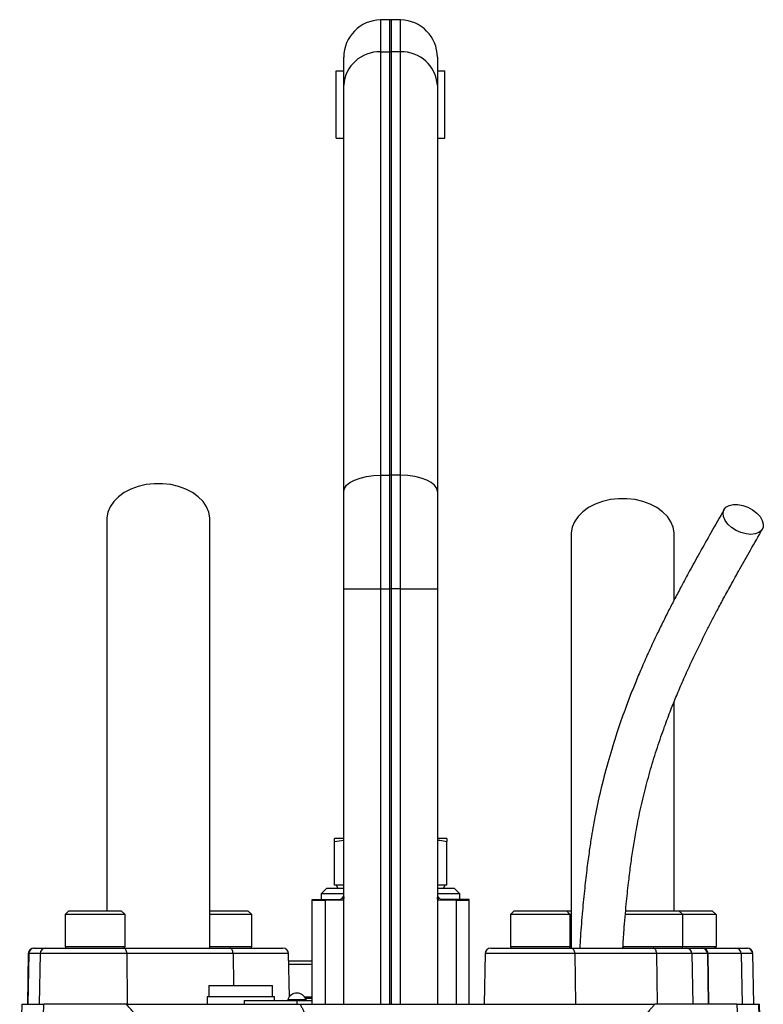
# Model space of a CAD drawing. Header units: millimetres. Extents: x 51 to 3958, y 1087 to 2585.
# Tile 9 of 10: x 1906 to 2104, y 2322 to 2585. Entities that reach past the tile are written whole.
import ezdxf

# ---------------------------------------------------------------- set-up
doc = ezdxf.new("R2010")
doc.units = ezdxf.units.MM

msp = doc.modelspace()

# ---------------------------------------------------------------- linework, layer by layer
at = {"color": 7, "linetype": 'Continuous', "lineweight": 25}
for p, q in [((2004.38, 2584.82), (2001.88, 2584.78)), ((2007.23, 2584.78), (2004.73, 2584.82)), ((1992.05, 2567.36), (1992.05, 2574.78)), ((2001.88, 2576.21), (2004.38, 2576.25)), ((2001.88, 2576.21), (2001.88, 2463.14)), ((2004.38, 2463.16), (2004.38, 2576.25)), ((2004.73, 2576.25), (2004.73, 2463.16)), ((2007.23, 2576.21), (2004.73, 2576.25)), ((2007.23, 2463.14), (2007.23, 2576.21)), ((2017.05, 2574.78), (2017.05, 2567.36)), ((1990.05, 2553.18), (1990.05, 2571.18)), ((1990.05, 2571.18), (1992.05, 2571.18)), ((2017.05, 2571.18), (2019.05, 2571.18)), ((2019.05, 2553.18), (2019.05, 2571.18)), ((1992.05, 2458.81), (1992.05, 2567.36)), ((2017.05, 2567.36), (2017.05, 2458.81)), ((1990.05, 2553.18), (1992.05, 2553.18)), ((2017.05, 2553.18), (2019.05, 2553.18)), ((2001.88, 2463.14), (2004.38, 2463.16)), ((2001.88, 2463.14), (2001.88, 2432.82)), ((2004.38, 2432.82), (2004.38, 2463.16)), ((2004.73, 2463.16), (2004.73, 2432.82)), ((2007.23, 2463.14), (2004.73, 2463.16)), ((2007.23, 2432.82), (2007.23, 2463.14)), ((1992.05, 2432.82), (1992.05, 2458.81)), ((2017.05, 2458.81), (2017.05, 2432.82)), ((1992.05, 2432.82), (2001.88, 2432.82)), ((1992.05, 2321.82), (1992.05, 2432.82)), ((2001.88, 2432.82), (2004.38, 2432.82)), ((2001.88, 2432.82), (2001.88, 2321.82)), ((2004.38, 2321.82), (2004.38, 2432.82)), ((2004.73, 2432.82), (2004.38, 2432.82)), ((2004.73, 2432.82), (2004.73, 2321.82)), ((2007.23, 2432.82), (2004.73, 2432.82)), ((2007.23, 2321.82), (2007.23, 2432.82)), ((2007.23, 2432.82), (2017.05, 2432.82)), ((2017.05, 2432.82), (2017.05, 2321.82)), ((1992.05, 2366.12), (1989.55, 2366.12)), ((1989.55, 2365.28), (1992.05, 2365.69)), ((1989.55, 2353.62), (1989.55, 2365.28)), ((2019.55, 2366.12), (2017.05, 2366.12)), ((2019.55, 2353.62), (2019.55, 2365.28)), ((1987.55, 2352.82), (1986.05, 2351.32)), ((1986.05, 2351.32), (1986.05, 2349.82)), ((1992.05, 2351.32), (1986.05, 2351.32)), ((1987.55, 2352.82), (1992.05, 2352.82)), ((1992.05, 2353.62), (1989.55, 2353.62)), ((1990, 2353.62), (1990.46, 2352.82)), ((2019.55, 2353.62), (2017.05, 2353.62)), ((2017.05, 2352.82), (2021.55, 2352.82)), ((2023.05, 2351.32), (2017.05, 2351.32)), ((2018.65, 2352.82), (2019.11, 2353.62)), ((2023.05, 2351.32), (2021.55, 2352.82)), ((2023.05, 2349.82), (2023.05, 2351.32)), ((1983.55, 2349.51), (1983.55, 2321.82)), ((1991.77, 2349.65), (1987.05, 2349.56)), ((1987.05, 2349.56), (1987.05, 2321.82)), ((1991.95, 2350.69), (1992.05, 2350.84)), ((1992.05, 2350.49), (1992.05, 2350.48)), ((2017.15, 2350.69), (2017.05, 2350.84)), ((2022.05, 2349.56), (2017.33, 2349.65)), ((2022.05, 2349.56), (2022.05, 2321.82)), ((2025.55, 2321.82), (2025.55, 2349.51)), ((1918.65, 2346.82), (1917.65, 2345.82)), ((1918.65, 2346.82), (1932.65, 2346.82)), ((1933.65, 2345.82), (1932.65, 2346.82)), ((1956.25, 2346.82), (1966.46, 2346.82)), ((1967.46, 2345.82), (1966.46, 2346.82)), ((2037.55, 2346.82), (2036.55, 2345.82)), ((2037.55, 2346.82), (2040.2, 2346.82)), ((2040.2, 2346.82), (2051.55, 2346.82)), ((2051.52, 2346.82), (2052.83, 2346.82)), ((2052.55, 2345.82), (2051.55, 2346.82)), ((2067.55, 2346.82), (2067.32, 2346.59)), ((2067.55, 2346.82), (2081.55, 2346.82)), ((2082.55, 2345.82), (2081.55, 2346.82)), ((2081.55, 2346.82), (2090.46, 2346.82)), ((2090.46, 2346.82), (2091.46, 2345.82)), ((1917.65, 2345.82), (1917.65, 2337.22)), ((1933.65, 2345.82), (1917.65, 2345.82)), ((1933.65, 2337.22), (1933.65, 2345.82)), ((1967.46, 2345.82), (1956.27, 2345.82)), ((1967.46, 2337.22), (1967.46, 2345.82)), ((2036.55, 2345.82), (2036.55, 2337.22)), ((2039.57, 2345.82), (2036.55, 2345.82)), ((2052.55, 2345.82), (2039.57, 2345.82)), ((2052.55, 2337.22), (2052.55, 2345.82)), ((2052.83, 2345.82), (2052.55, 2345.82)), ((2082.55, 2345.82), (2067.26, 2345.82)), ((2082.55, 2337.22), (2082.55, 2345.82)), ((2091.46, 2345.82), (2082.55, 2345.82)), ((2091.46, 2345.82), (2091.46, 2337.22)), ((1909.29, 2336.82), (1909.42, 2336.82)), ((1909.42, 2336.82), (1912.44, 2336.82)), ((1912.44, 2336.82), (1933.26, 2336.82)), ((1933.26, 2336.82), (1961.63, 2336.82)), ((1961.63, 2336.82), (1975.82, 2336.82)), ((2031.29, 2336.82), (2052.81, 2336.82)), ((2052.81, 2336.82), (2074.65, 2336.82)), ((2074.65, 2336.82), (2083.55, 2336.82)), ((2083.55, 2336.82), (2087.67, 2336.82)), ((2087.67, 2336.82), (2087.82, 2336.82)), ((2087.82, 2336.82), (2096.67, 2336.82)), ((2096.67, 2336.82), (2099.69, 2336.82)), ((2099.69, 2336.82), (2099.82, 2336.82)), ((1907.79, 2335.35), (1907.55, 2321.82)), ((1907.92, 2335.35), (1907.69, 2321.82)), ((1910.94, 2335.35), (1907.92, 2335.35)), ((1910.94, 2335.35), (1910.71, 2321.82)), ((1934.12, 2335.35), (1910.94, 2335.35)), ((1934.12, 2335.35), (1934.25, 2321.82)), ((1962.49, 2335.35), (1934.12, 2335.35)), ((1977.52, 2323.82), (1977.32, 2335.35)), ((1977.35, 2333.42), (1983.55, 2333.42)), ((2029.79, 2335.35), (2029.55, 2321.82)), ((2053.74, 2335.35), (2053.89, 2321.82)), ((2075.59, 2335.35), (2053.74, 2335.35)), ((2075.59, 2335.35), (2075.74, 2321.82)), ((2085.04, 2335.35), (2075.59, 2335.35)), ((2085.04, 2335.35), (2085.27, 2321.82)), ((2089.16, 2335.35), (2085.04, 2335.35)), ((2089.16, 2335.35), (2089.39, 2321.82)), ((2089.55, 2321.82), (2089.32, 2335.35)), ((2098.17, 2335.35), (2098.4, 2321.82)), ((2101.19, 2335.35), (2098.17, 2335.35)), ((2101.19, 2335.35), (2101.42, 2321.82)), ((2101.55, 2321.82), (2101.32, 2335.35)), ((1978.55, 2332.42), (1977.37, 2332.42)), ((1983.55, 2332.42), (1978.55, 2332.42)), ((1956.05, 2326.82), (1956.05, 2323.82)), ((1956.05, 2326.82), (1969.43, 2326.82)), ((1969.43, 2326.82), (1973.05, 2326.82)), ((1973.05, 2323.82), (1973.05, 2326.82)), ((1955.55, 2323.82), (1955.55, 2321.82)), ((1964.55, 2323.82), (1955.55, 2323.82)), ((1973.55, 2323.82), (1964.55, 2323.82)), ((1965.41, 2322.82), (1965.41, 2321.82)), ((1965.41, 2322.82), (1979.55, 2322.82)), ((1973.55, 2322.82), (1973.55, 2323.82)), ((1979.55, 2322.82), (1979.55, 2321.82)), ((1979.55, 2322.82), (1983.55, 2322.82)), ((1981.84, 2323.42), (1983.55, 2323.42)), ((1906.07, 2321.82), (1905.51, 2305.91)), ((1905.63, 2305.35), (1906.21, 2321.82)), ((1906.07, 2321.82), (1906.21, 2321.82)), ((1906.21, 2321.82), (1911.97, 2321.82)), ((1910.79, 2287.86), (1911.97, 2321.82)), ((1933.99, 2321.82), (1911.97, 2321.82)), ((2097.14, 2321.82), (2075.13, 2321.82)), ((2098.32, 2287.86), (2097.14, 2321.82)), ((2097.14, 2321.82), (2102.9, 2321.82)), ((2103.47, 2305.35), (2102.9, 2321.82)), ((2102.9, 2321.82), (2103.04, 2321.82)), ((2103.6, 2305.91), (2103.04, 2321.82))]:
    msp.add_line(p, q, dxfattribs=at)
at = {"color": 1, "linetype": 'Continuous', "lineweight": 25}
for p, q in [((2001.88, 2584.78), (2001.88, 2576.21)), ((2004.38, 2576.25), (2004.38, 2584.82)), ((2004.73, 2584.82), (2004.73, 2576.25)), ((2007.23, 2576.21), (2007.23, 2584.78)), ((1987.05, 2349.56), (1983.55, 2349.51)), ((2025.55, 2349.51), (2022.05, 2349.56)), ((1917.65, 2337.22), (1933.65, 2337.22)), ((1956.28, 2337.22), (1967.46, 2337.22)), ((2036.55, 2337.22), (2039.57, 2337.22)), ((2039.57, 2337.22), (2052.55, 2337.22)), ((2052.55, 2337.22), (2052.81, 2337.22)), ((2066.64, 2337.22), (2082.55, 2337.22)), ((2082.55, 2337.22), (2091.46, 2337.22)), ((1907.92, 2335.35), (1907.79, 2335.35)), ((1962.49, 2335.35), (1962.58, 2326.82)), ((1977.32, 2335.35), (1962.49, 2335.35)), ((2053.74, 2335.35), (2029.79, 2335.35)), ((2089.32, 2335.35), (2089.16, 2335.35)), ((2098.17, 2335.35), (2089.32, 2335.35)), ((2101.32, 2335.35), (2101.19, 2335.35)), ((1977.13, 2323.09), (1981.98, 2323.09)), ((1981.58, 2323.82), (1983.55, 2323.82))]:
    msp.add_line(p, q, dxfattribs=at)
at = {"color": 7, "linetype": 'Continuous', "lineweight": 25, "flags": 128}
for points in [[(1992.05, 2458.81), (1992.24, 2459.64), (1992.8, 2460.45), (1993.7, 2461.19), (1994.92, 2461.84), (1996.41, 2462.38), (1998.11, 2462.79), (1999.95, 2463.04), (2001.88, 2463.14)], [(2017.05, 2458.81), (2016.87, 2459.64), (2016.31, 2460.45), (2015.4, 2461.19), (2014.19, 2461.84), (2012.7, 2462.38), (2011, 2462.79), (2009.15, 2463.04), (2007.23, 2463.14)], [(1956.3, 2451.34), (1956.29, 2451.72), (1956.03, 2453.25), (1955.41, 2454.73), (1954.46, 2456.12), (1953.2, 2457.39), (1951.67, 2458.5), (1949.9, 2459.42), (1947.94, 2460.14), (1945.84, 2460.63), (1943.66, 2460.87), (1941.45, 2460.87), (1939.26, 2460.63), (1937.16, 2460.14), (1935.2, 2459.42), (1933.44, 2458.5), (1931.9, 2457.39), (1930.65, 2456.12), (1929.7, 2454.73), (1929.08, 2453.25), (1928.81, 2451.72), (1928.8, 2451.34)], [(2080.3, 2447.34), (2080.29, 2447.72), (2080.03, 2449.25), (2079.41, 2450.73), (2078.46, 2452.12), (2077.2, 2453.39), (2075.67, 2454.5), (2073.9, 2455.42), (2071.94, 2456.14), (2069.84, 2456.63), (2067.66, 2456.87), (2065.45, 2456.87), (2063.26, 2456.63), (2061.16, 2456.14), (2059.2, 2455.42), (2057.44, 2454.5), (2055.9, 2453.39), (2054.65, 2452.12), (2053.7, 2450.73), (2053.08, 2449.25), (2052.81, 2447.72), (2052.8, 2447.34)], [(2100.77, 2447.33), (2099.47, 2447.46), (2098.12, 2447.83), (2096.8, 2448.42), (2095.61, 2449.19), (2094.61, 2450.1), (2093.87, 2451.08), (2093.43, 2452.09), (2093.32, 2453.04), (2093.55, 2453.89), (2094.11, 2454.57), (2094.96, 2455.06), (2096.04, 2455.31), (2097.28, 2455.31), (2098.62, 2455.06), (2099.96, 2454.57), (2101.23, 2453.89), (2102.33, 2453.04), (2103.21, 2452.09), (2103.81, 2451.08), (2104.08, 2450.1), (2104.02, 2449.19), (2103.62, 2448.42), (2102.92, 2447.83), (2101.95, 2447.46), (2100.77, 2447.33)], [(1934.12, 2335.35), (1934.1, 2335.64), (1934.05, 2335.91), (1933.97, 2336.17), (1933.86, 2336.39), (1933.73, 2336.57), (1933.58, 2336.71), (1933.42, 2336.79), (1933.26, 2336.82)], [(1962.49, 2335.35), (1962.47, 2335.64), (1962.42, 2335.91), (1962.34, 2336.17), (1962.24, 2336.39), (1962.11, 2336.57), (1961.96, 2336.71), (1961.8, 2336.79), (1961.63, 2336.82)], [(2053.74, 2335.35), (2053.72, 2335.64), (2053.67, 2335.91), (2053.58, 2336.17), (2053.46, 2336.39), (2053.32, 2336.57), (2053.16, 2336.71), (2052.99, 2336.79), (2052.81, 2336.82)], [(2075.59, 2335.35), (2075.57, 2335.64), (2075.51, 2335.91), (2075.43, 2336.17), (2075.31, 2336.39), (2075.17, 2336.57), (2075.01, 2336.71), (2074.84, 2336.79), (2074.65, 2336.82)]]:
    msp.add_lwpolyline(points, dxfattribs=at)
at = {"color": 7, "linetype": 'Continuous', "lineweight": 25}
for centre, radius, start, end in [((2002.05, 2574.78), 10, 91, 180), ((2004.55, 2574.82), 10, 89, 91), ((2007.05, 2574.78), 10, 0, 89), ((2001.49, 2566.76), 9.46, 87.6606, 176.4014), ((2004.55, 2564.97), 11.29, 89.1142, 90.8858), ((2007.61, 2566.76), 9.46, 3.5986, 92.3394), ((2004.55, 2440.09), 23.07, 89.5666, 90.4334), ((1986.55, 2349.51), 3, 173.8746, 180.4373), ((1990.65, 2349.58), 3.59, 176.1226, 180.307), ((1994.8, 2349.65), 3.02, 160.0126, 180.0237), ((2014.31, 2349.65), 3.02, 359.9763, 19.9874), ((2018.46, 2349.58), 3.59, 359.693, 3.8774), ((2022.55, 2349.51), 3, 0.138, 6.0988), ((1909.29, 2335.32), 1.5, 90, 179), ((1909.42, 2335.33), 1.5, 90.1069, 179.1115), ((1912.44, 2335.33), 1.5, 90.1069, 179.1115), ((1918.05, 2337.22), 0.4, 180, 270), ((1933.25, 2337.22), 0.4, 270, 0), ((1967.06, 2337.22), 0.4, 270, 0), ((1975.82, 2335.32), 1.5, 1, 90), ((2031.29, 2335.32), 1.5, 90, 179), ((2036.95, 2337.22), 0.4, 180, 270), ((2052.15, 2337.22), 0.4, 270, 360), ((2066.95, 2337.22), 0.4, 180, 270), ((2082.15, 2337.22), 0.4, 270, 0), ((2083.54, 2335.33), 1.49, 0.6788, 89.69), ((2087.66, 2335.33), 1.49, 0.6788, 89.69), ((2087.82, 2335.32), 1.5, 1, 90), ((2096.67, 2335.33), 1.5, 0.8885, 89.8931), ((2099.69, 2335.33), 1.5, 0.8885, 89.8931), ((2099.82, 2335.32), 1.5, 1, 90), ((1977.32, 2323.02), 0.2, 161.1706, 270), ((1979.55, 2322.26), 2.56, 18.8294, 161.1706), ((1981.79, 2323.02), 0.2, 270, 18.8294)]:
    msp.add_arc(centre, radius, start, end, dxfattribs=at)
for points, knots in [([(2093.6, 2453.96), (2092.43, 2451.91), (2090.23, 2448.05), (2087.16, 2442.59), (2084.54, 2437.85), (2082.36, 2433.81), (2080.53, 2430.33), (2078.88, 2427.13), (2077.26, 2423.91), (2075.49, 2420.27), (2073.62, 2416.29), (2071.78, 2412.15), (2070.14, 2408.27), (2068.62, 2404.48), (2066.89, 2399.91), (2064.89, 2394.18), (2062.74, 2387.22), (2060.83, 2379.96), (2059.53, 2374.05), (2058.71, 2369.67), (2058.15, 2366.42), (2057.57, 2362.63), (2056.95, 2358.04), (2056.34, 2352.67), (2055.75, 2346.52), (2055.32, 2341.16), (2055.12, 2337.84), (2055.06, 2336.82)], [0, 0, 0, 0, 0.064926, 0.121915, 0.17098, 0.212118, 0.245371, 0.276036, 0.30753, 0.339852, 0.381505, 0.420366, 0.454682, 0.486733, 0.520809, 0.573379, 0.631356, 0.690344, 0.743566, 0.765529, 0.78773, 0.815125, 0.848149, 0.886779, 0.930104, 0.978608, 1, 1, 1, 1]), ([(1928.8, 2451.34), (1928.8, 2448.51), (1928.8, 2442.9), (1928.8, 2434.44), (1928.8, 2425.9), (1928.8, 2417.21), (1928.8, 2408.27), (1928.8, 2398.99), (1928.8, 2389.73), (1928.8, 2380.57), (1928.8, 2371.57), (1928.8, 2362.37), (1928.8, 2354.11), (1928.8, 2348.9), (1928.8, 2346.82)], [0, 0, 0, 0, 0.098024, 0.194474, 0.289379, 0.382782, 0.474601, 0.564892, 0.653804, 0.730249, 0.805309, 0.879142, 0.951945, 1, 1, 1, 1]), ([(1956.3, 2336.82), (1956.3, 2337.11), (1956.3, 2340.04), (1956.3, 2345.74), (1956.3, 2354.05), (1956.3, 2362.69), (1956.3, 2371.59), (1956.3, 2381.05), (1956.3, 2390.95), (1956.3, 2401.17), (1956.3, 2411.27), (1956.3, 2421.24), (1956.3, 2431.19), (1956.3, 2441.22), (1956.3, 2447.92), (1956.3, 2451.34)], [0, 0, 0, 0, 0.006188, 0.062612, 0.12246, 0.185569, 0.251881, 0.321559, 0.405494, 0.493844, 0.586377, 0.68328, 0.784524, 0.890076, 1, 1, 1, 1]), ([(2066.58, 2336.82), (2066.68, 2338.42), (2066.93, 2342.35), (2067.44, 2348.16), (2068.03, 2353.85), (2068.61, 2358.62), (2069.22, 2362.9), (2070.01, 2367.66), (2071.04, 2372.99), (2072.4, 2378.85), (2073.99, 2384.7), (2075.77, 2390.45), (2077.59, 2395.73), (2079.33, 2400.33), (2080.97, 2404.41), (2082.7, 2408.45), (2084.6, 2412.67), (2086.65, 2416.97), (2088.52, 2420.75), (2090.17, 2423.98), (2091.69, 2426.88), (2093.42, 2430.13), (2095.5, 2433.94), (2097.94, 2438.34), (2100.75, 2443.33), (2102.76, 2446.84), (2103.82, 2448.71)], [0, 0, 0, 0, 0.034781, 0.085572, 0.127188, 0.160225, 0.19158, 0.223377, 0.26869, 0.315188, 0.363335, 0.41318, 0.462276, 0.502894, 0.538751, 0.576463, 0.618409, 0.662494, 0.70566, 0.734186, 0.762762, 0.796662, 0.837324, 0.884765, 0.938994, 1, 1, 1, 1]), ([(2052.8, 2447.34), (2052.8, 2444.12), (2052.8, 2437.75), (2052.8, 2428.13), (2052.8, 2418.38), (2052.8, 2408.39), (2052.8, 2398.01), (2052.8, 2388.05), (2052.8, 2378.66), (2052.8, 2369.98), (2052.8, 2361.09), (2052.8, 2351.12), (2052.8, 2343.02), (2052.8, 2337.91), (2052.8, 2336.82)], [0, 0, 0, 0, 0.106459, 0.210922, 0.313447, 0.414024, 0.5126, 0.609381, 0.680673, 0.75068, 0.819484, 0.887294, 0.976133, 1, 1, 1, 1]), ([(2080.3, 2429.88), (2080.3, 2432.37), (2080.3, 2438.27), (2080.3, 2444.01), (2080.3, 2447.34)], [0, 0, 0, 0, 0.421121, 1, 1, 1, 1]), ([(2080.3, 2346.82), (2080.3, 2348.84), (2080.3, 2353.69), (2080.3, 2361.4), (2080.3, 2370), (2080.3, 2379.13), (2080.3, 2388.66), (2080.3, 2396.71), (2080.3, 2401.25), (2080.3, 2402.71)], [0, 0, 0, 0, 0.097839, 0.235602, 0.380429, 0.532738, 0.716185, 0.909135, 1, 1, 1, 1]), ([(1989.55, 2365.28), (1989.55, 2365.54), (1989.55, 2365.75), (1989.55, 2366.04), (1989.55, 2366.12), (1989.55, 2366.12)], [0, 0, 0, 0, 0.5, 0.5, 1, 1, 1, 1]), ([(2017.05, 2365.68), (2017.28, 2365.67), (2018.12, 2365.6), (2018.95, 2365.42), (2019.55, 2365.28)], [0, 0, 0, 0, 0.269604, 1, 1, 1, 1]), ([(2019.55, 2366.12), (2019.55, 2366.12), (2019.55, 2366.04), (2019.55, 2365.75), (2019.55, 2365.54), (2019.55, 2365.28)], [0, 0, 0, 0, 0.5, 0.5, 1, 1, 1, 1]), ([(1983.6, 2349.82), (1983.59, 2349.82), (1983.5, 2349.82), (1983.9, 2349.82), (1984.88, 2349.82), (1986.27, 2349.82), (1987.06, 2349.82)], [0, 0, 0, 0, 0.036009, 0.324543, 0.613077, 1, 1, 1, 1]), ([(1987.06, 2349.82), (1987.92, 2349.82), (1988.67, 2349.82), (1989.64, 2349.82), (1989.93, 2349.82), (1990.47, 2349.82), (1990.71, 2349.82), (1990.92, 2349.82)], [0, 0, 0, 0, 0.5, 0.5, 0.75, 0.75, 1, 1, 1, 1]), ([(1990.92, 2349.82), (1991.12, 2349.82), (1991.29, 2349.89), (1991.53, 2350.11), (1991.61, 2350.2), (1991.77, 2350.42), (1991.86, 2350.54), (1991.95, 2350.69)], [0, 0, 0, 0, 0.5, 0.5, 0.75, 0.75, 1, 1, 1, 1]), ([(2018.19, 2349.82), (2017.99, 2349.82), (2017.82, 2349.89), (2017.58, 2350.11), (2017.5, 2350.2), (2017.33, 2350.42), (2017.25, 2350.54), (2017.15, 2350.69)], [0, 0, 0, 0, 0.5, 0.5, 0.75, 0.75, 1, 1, 1, 1]), ([(2022.05, 2349.82), (2021.19, 2349.82), (2020.44, 2349.82), (2019.47, 2349.82), (2019.17, 2349.82), (2018.64, 2349.82), (2018.4, 2349.82), (2018.19, 2349.82)], [0, 0, 0, 0, 0.5, 0.5, 0.75, 0.75, 1, 1, 1, 1]), ([(2025.5, 2349.82), (2025.51, 2349.82), (2025.61, 2349.82), (2025.21, 2349.82), (2024.23, 2349.82), (2022.84, 2349.82), (2022.05, 2349.82)], [0, 0, 0, 0, 0.0360811, 0.3245937, 0.613106, 1, 1, 1, 1]), ([(2091.46, 2337.22), (2091.46, 2337.12), (2091.41, 2337.01), (2091.27, 2336.87), (2091.16, 2336.82), (2091.06, 2336.82)], [0, 0, 0, 0, 0.5, 0.5, 1, 1, 1, 1]), ([(1938.79, 2316), (1938.7, 2316.14), (1938.52, 2316.41), (1938.24, 2316.81), (1937.95, 2317.2), (1937.66, 2317.59), (1937.36, 2317.97), (1937.06, 2318.35), (1936.75, 2318.72), (1936.45, 2319.08), (1936.07, 2319.5), (1935.56, 2320.07), (1934.83, 2320.87), (1934.29, 2321.48), (1933.99, 2321.82)], [0, 0, 0, 0, 0.061077, 0.12251, 0.184317, 0.246519, 0.309134, 0.372181, 0.435678, 0.499644, 0.56001, 0.663535, 0.810207, 1, 1, 1, 1]), ([(1933.99, 2321.82), (1934.48, 2321.82), (1935.45, 2321.82), (1936.88, 2321.82), (1938.25, 2321.82), (1939.56, 2321.82), (1940.81, 2321.82), (1942.19, 2321.82), (1943.71, 2321.82), (1945.33, 2321.82), (1946.85, 2321.82), (1948.54, 2321.82), (1950.46, 2321.82), (1952.7, 2321.82), (1954.74, 2321.82), (1956.55, 2321.82), (1958.09, 2321.82), (1959.64, 2321.82), (1961.19, 2321.82), (1962.76, 2321.82), (1964.33, 2321.82), (1965.9, 2321.82), (1967.49, 2321.82), (1969.07, 2321.82), (1970.67, 2321.82), (1972.27, 2321.82), (1973.88, 2321.82), (1975.49, 2321.82), (1977.12, 2321.82), (1978.74, 2321.82), (1979.84, 2321.82), (1980.38, 2321.82)], [0, 0, 0, 0, 0.037662, 0.073593, 0.107793, 0.140264, 0.171008, 0.200027, 0.242046, 0.281061, 0.317074, 0.350093, 0.399654, 0.449657, 0.500151, 0.5331, 0.565762, 0.598149, 0.630273, 0.662147, 0.693782, 0.725192, 0.75639, 0.787389, 0.818204, 0.848847, 0.879333, 0.909677, 0.939893, 0.969996, 1, 1, 1, 1]), ([(1980.38, 2321.82), (1980.45, 2321.7), (1980.6, 2321.45), (1980.8, 2321.06), (1981, 2320.67), (1981.19, 2320.26), (1981.38, 2319.84), (1981.56, 2319.42), (1981.73, 2318.98), (1981.9, 2318.53), (1982.06, 2318.07), (1982.22, 2317.6), (1982.37, 2317.12), (1982.51, 2316.63), (1982.65, 2316.13), (1982.78, 2315.62), (1982.91, 2315.09), (1983.11, 2314.17), (1983.38, 2312.79), (1983.68, 2310.88), (1983.96, 2308.77), (1984.17, 2306.75), (1984.37, 2304.49), (1984.59, 2301.69), (1984.85, 2298.34), (1985.11, 2294.97), (1985.34, 2292.11), (1985.77, 2287.25), (1986.49, 2280.67), (1987.49, 2274.41), (1988.23, 2270.77), (1988.56, 2269.28), (1988.9, 2267.83), (1989.26, 2266.41), (1989.63, 2265.03), (1989.93, 2263.96), (1990.19, 2263.13), (1990.41, 2262.47), (1990.69, 2261.65), (1991.04, 2260.66), (1991.45, 2259.5), (1991.91, 2258.18), (1992.44, 2256.68), (1992.81, 2255.63), (1993.01, 2255.08)], [0, 0, 0, 0, 0.006505, 0.013097, 0.01978, 0.026557, 0.033431, 0.040405, 0.047482, 0.054664, 0.061955, 0.069357, 0.076872, 0.084502, 0.092251, 0.100119, 0.108109, 0.116224, 0.142061, 0.170607, 0.201889, 0.23593, 0.260358, 0.301454, 0.35921, 0.407807, 0.449606, 0.484611, 0.621537, 0.738683, 0.761365, 0.783575, 0.805315, 0.826589, 0.847401, 0.867756, 0.87521, 0.885269, 0.89793, 0.913186, 0.931031, 0.951456, 0.974449, 1, 1, 1, 1]), ([(1980.38, 2321.82), (1980.68, 2321.82), (1981.26, 2321.82), (1982.14, 2321.82), (1983.02, 2321.82), (1983.91, 2321.82), (1984.8, 2321.82), (1985.69, 2321.82), (1987.26, 2321.82), (1989.5, 2321.82), (1992.45, 2321.82), (1995.89, 2321.82), (1999.83, 2321.82), (2004.27, 2321.82), (2008.72, 2321.82), (2013.17, 2321.82), (2017.61, 2321.82), (2021.12, 2321.82), (2023.71, 2321.82), (2025.42, 2321.82), (2027.11, 2321.82), (2028.22, 2321.82), (2028.78, 2321.82)], [0, 0, 0, 0, 0.018632, 0.037267, 0.055907, 0.074554, 0.093211, 0.11188, 0.130563, 0.191223, 0.251919, 0.312728, 0.40308, 0.493518, 0.584275, 0.674951, 0.766266, 0.85739, 0.893103, 0.928765, 0.964392, 1, 1, 1, 1]), ([(2028.78, 2321.82), (2029.07, 2321.82), (2029.63, 2321.82), (2030.47, 2321.82), (2031.31, 2321.82), (2032.15, 2321.82), (2032.98, 2321.82), (2033.82, 2321.82), (2034.65, 2321.82), (2035.48, 2321.82), (2036.31, 2321.82), (2037.14, 2321.82), (2037.97, 2321.82), (2038.79, 2321.82), (2039.61, 2321.82), (2040.43, 2321.82), (2041.25, 2321.82), (2042.07, 2321.82), (2042.88, 2321.82), (2043.7, 2321.82), (2044.51, 2321.82), (2045.32, 2321.82), (2046.12, 2321.82), (2046.93, 2321.82), (2047.74, 2321.82), (2048.54, 2321.82), (2049.34, 2321.82), (2050.14, 2321.82), (2050.93, 2321.82), (2051.73, 2321.82), (2052.52, 2321.82), (2053.32, 2321.82), (2054.96, 2321.82), (2057.39, 2321.82), (2060.11, 2321.82), (2062.39, 2321.82), (2064.39, 2321.82), (2067.15, 2321.82), (2070.78, 2321.82), (2073.61, 2321.82), (2075.13, 2321.82)], [0, 0, 0, 0, 0.0154777, 0.0309788, 0.0465052, 0.0620591, 0.0776424, 0.0932573, 0.1089057, 0.1245896, 0.1403111, 0.156072, 0.1718744, 0.1877201, 0.2036112, 0.2195496, 0.2355371, 0.2515755, 0.2676669, 0.2838129, 0.3000155, 0.3162765, 0.3325975, 0.3489805, 0.365427, 0.381939, 0.398518, 0.4151657, 0.4318839, 0.4486741, 0.4655379, 0.4824771, 0.4994931, 0.5718067, 0.6427011, 0.6846802, 0.732282, 0.7855193, 0.8851253, 1, 1, 1, 1]), ([(2075.13, 2321.82), (2074.92, 2321.59), (2074.53, 2321.15), (2073.98, 2320.54), (2073.52, 2320.03), (2073.15, 2319.63), (2072.88, 2319.33), (2072.61, 2319.02), (2072.31, 2318.67), (2071.96, 2318.24), (2071.62, 2317.81), (2071.28, 2317.37), (2070.95, 2316.92), (2070.63, 2316.47), (2070.42, 2316.16), (2070.31, 2316)], [0, 0, 0, 0, 0.130608, 0.242339, 0.335183, 0.409136, 0.464192, 0.500351, 0.573381, 0.645815, 0.717679, 0.789002, 0.85981, 0.930133, 1, 1, 1, 1])]:
    msp.add_open_spline(points, degree=3, knots=knots, dxfattribs=at)
for points in [[(1992.05, 2350.47), (1992.05, 2349.96), (1991.97, 2349.65), (1991.77, 2349.65)], [(2017.33, 2349.65), (2017.14, 2349.65), (2017.05, 2349.96), (2017.05, 2350.47)]]:
    msp.add_open_spline(points, degree=3, dxfattribs=at)

doc.saveas('drawing.dxf')
